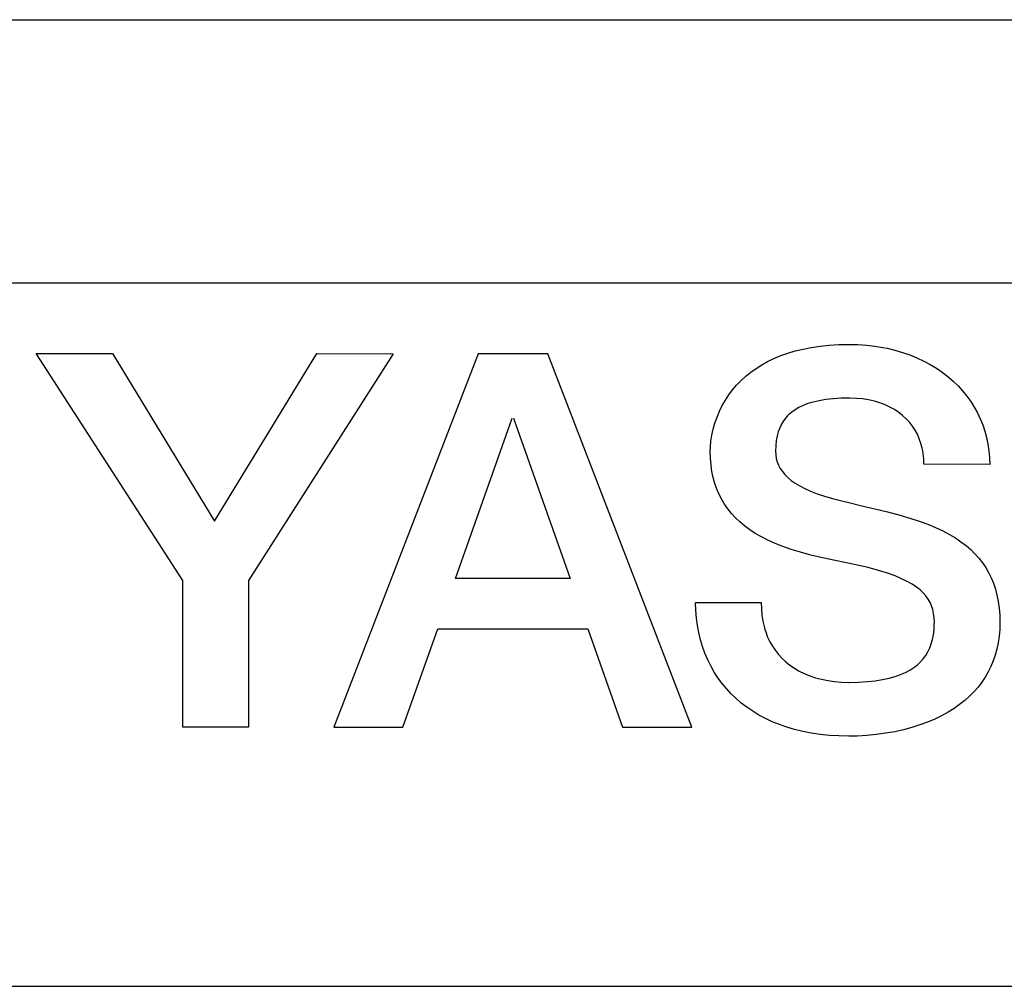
# Model space of a CAD drawing. Extents: x 60 to 814, y 62 to 540.
# Tile 12 of 25: x 430.19 to 435.79, y 434.5 to 440. Entities that reach past the tile are written whole.
import ezdxf

# ---------------------------------------------------------------- set-up
doc = ezdxf.new("R2010")
doc.units = 0
doc.header["$LTSCALE"] = 46.2
doc.layers.add('ALL_CURVE', color=7, linetype='CONTINUOUS')
doc.layers.add('ALL_FEATURES', color=7, linetype='CONTINUOUS')

msp = doc.modelspace()

# ---------------------------------------------------------------- linework, layer by layer
at = {"layer": 'ALL_CURVE', "color": 4, "linetype": 'CONTINUOUS'}
for p, q in [((463.5, 438.5), (426.5, 438.5)), ((426.5, 434.5), (444.5, 434.5))]:
    msp.add_line(p, q, dxfattribs=at)
at = {"layer": 'ALL_FEATURES', "color": 7, "linetype": 'CONTINUOUS'}
msp.add_line((421, 440), (464, 440), dxfattribs=at)
at = {"layer": 'ALL_FEATURES', "color": 40, "linetype": 'CONTINUOUS'}
for p, q in [((434.692, 438.1353), (434.7416, 438.1426)), ((434.7416, 438.1426), (434.7938, 438.1479)), ((434.7938, 438.1479), (434.8486, 438.1512)), ((434.8486, 438.1512), (434.9062, 438.1523)), ((434.9062, 438.1523), (434.9562, 438.1511)), ((434.9562, 438.1511), (435.0052, 438.1478)), ((435.0052, 438.1478), (435.053, 438.1423)), ((435.053, 438.1423), (435.0997, 438.1347)), ((431.116, 436.8083), (430.2811, 438.1)), ((430.2811, 438.1), (430.7158, 438.1)), ((430.7158, 438.1), (431.2958, 437.1474)), ((431.2958, 437.1474), (431.8786, 438.0998)), ((432.3118, 438.0995), (431.4884, 436.8095)), ((431.8786, 438.0998), (432.3118, 438.0995)), ((432.7954, 438.0995), (431.975, 435.9748)), ((433.192, 438.0996), (432.7954, 438.0995)), ((434.0128, 435.9751), (433.192, 438.0996)), ((434.4795, 438.0725), (434.5176, 438.0884)), ((434.5176, 438.0884), (434.5578, 438.1027)), ((434.5578, 438.1027), (434.6002, 438.1153)), ((434.6002, 438.1153), (434.6449, 438.1262)), ((434.6449, 438.1262), (434.692, 438.1353)), ((435.0997, 438.1347), (435.1228, 438.1301)), ((435.1228, 438.1301), (435.1675, 438.1194)), ((435.1675, 438.1194), (435.2108, 438.1068)), ((435.2108, 438.1068), (435.2526, 438.0922)), ((435.2526, 438.0922), (435.2928, 438.0758)), ((434.3773, 438.016), (434.4094, 438.0363)), ((434.4094, 438.0363), (434.4435, 438.0552)), ((434.4435, 438.0552), (434.4795, 438.0725)), ((435.2928, 438.0758), (435.3315, 438.0577)), ((435.3315, 438.0577), (435.3685, 438.0379)), ((435.3685, 438.0379), (435.4038, 438.0165)), ((434.2919, 437.9466), (434.3185, 437.9711)), ((434.3185, 437.9711), (434.347, 437.9942)), ((434.347, 437.9942), (434.3773, 438.016)), ((435.4038, 438.0165), (435.4373, 437.9935)), ((435.4373, 437.9935), (435.469, 437.969)), ((434.2438, 437.8935), (434.267, 437.9207)), ((434.267, 437.9207), (434.2919, 437.9466)), ((435.469, 437.969), (435.4989, 437.9432)), ((435.4989, 437.9432), (435.5269, 437.916)), ((435.5269, 437.916), (435.553, 437.8876)), ((434.2029, 437.8352), (434.2225, 437.865)), ((434.2225, 437.865), (434.2438, 437.8935)), ((435.553, 437.8876), (435.5771, 437.858)), ((435.5771, 437.858), (435.5993, 437.8272)), ((434.1693, 437.7721), (434.1851, 437.8042)), ((434.1851, 437.8042), (434.2029, 437.8352)), ((434.6456, 437.8049), (434.6213, 437.7933)), ((434.6726, 437.8153), (434.6456, 437.8049)), ((434.7028, 437.8244), (434.6726, 437.8153)), ((434.7364, 437.8321), (434.7028, 437.8244)), ((434.7738, 437.8384), (434.7364, 437.8321)), ((434.8155, 437.843), (434.7738, 437.8384)), ((434.8618, 437.8459), (434.8155, 437.843)), ((434.9084, 437.8467), (434.8618, 437.8459)), ((434.9114, 437.8467), (434.9084, 437.8467)), ((434.9483, 437.8454), (434.9114, 437.8467)), ((434.9839, 437.842), (434.9483, 437.8454)), ((435.0182, 437.8365), (434.9839, 437.842)), ((435.0509, 437.829), (435.0182, 437.8365)), ((435.0821, 437.8196), (435.0509, 437.829)), ((435.1115, 437.8084), (435.0821, 437.8196)), ((435.1392, 437.7956), (435.1115, 437.8084)), ((435.5993, 437.8272), (435.6194, 437.7954)), ((434.1553, 437.7391), (434.1693, 437.7721)), ((434.5629, 437.7515), (434.555, 437.7434)), ((434.5802, 437.7666), (434.5629, 437.7515)), ((434.5996, 437.7805), (434.5802, 437.7666)), ((434.6213, 437.7933), (434.5996, 437.7805)), ((435.1651, 437.7811), (435.1392, 437.7956)), ((435.1892, 437.7652), (435.1651, 437.7811)), ((435.2115, 437.7478), (435.1892, 437.7652)), ((435.232, 437.7291), (435.2115, 437.7478)), ((435.6194, 437.7954), (435.6376, 437.7626)), ((435.6376, 437.7626), (435.6537, 437.7289)), ((432.6671, 436.8209), (432.9899, 437.7333)), ((432.9976, 437.7333), (433.319, 436.8209)), ((434.1335, 437.6708), (434.1434, 437.7052)), ((434.1434, 437.7052), (434.1553, 437.7391)), ((434.5223, 437.6983), (434.5122, 437.6777)), ((434.534, 437.7174), (434.5223, 437.6983)), ((434.5475, 437.7351), (434.534, 437.7174)), ((434.555, 437.7434), (434.5475, 437.7351)), ((435.2506, 437.709), (435.232, 437.7291)), ((435.2673, 437.6877), (435.2506, 437.709)), ((435.6537, 437.7289), (435.6677, 437.6942)), ((435.6677, 437.6942), (435.6797, 437.6587)), ((434.1205, 437.6023), (434.1259, 437.6363)), ((434.1259, 437.6363), (434.1335, 437.6708)), ((434.5039, 437.6554), (434.4973, 437.6313)), ((434.5122, 437.6777), (434.5039, 437.6554)), ((435.2823, 437.6651), (435.2673, 437.6877)), ((435.2954, 437.6412), (435.2823, 437.6651)), ((435.3066, 437.616), (435.2954, 437.6412)), ((435.6797, 437.6587), (435.6895, 437.6224)), ((434.1175, 437.5696), (434.1205, 437.6023)), ((434.4924, 437.6049), (434.4893, 437.5762)), ((434.4973, 437.6313), (434.4924, 437.6049)), ((435.3159, 437.5895), (435.3066, 437.616)), ((435.3232, 437.5617), (435.3159, 437.5895)), ((435.6895, 437.6224), (435.6973, 437.5853)), ((435.6973, 437.5853), (435.7028, 437.5475)), ((434.1167, 437.5447), (434.1175, 437.5696)), ((434.1178, 437.5043), (434.1167, 437.5447)), ((434.4893, 437.5762), (434.4883, 437.5447)), ((434.4883, 437.5447), (434.4894, 437.5235)), ((434.4894, 437.5235), (434.4927, 437.5033)), ((435.3261, 437.5473), (435.3232, 437.5617)), ((435.3285, 437.5326), (435.3261, 437.5473)), ((435.3318, 437.5021), (435.3285, 437.5326)), ((435.7028, 437.5475), (435.7062, 437.509)), ((434.1211, 437.4659), (434.1178, 437.5043)), ((434.1264, 437.4293), (434.1211, 437.4659)), ((434.4927, 437.5033), (434.498, 437.4839)), ((434.498, 437.4839), (434.5055, 437.4652)), ((435.3329, 437.4703), (435.3318, 437.5021)), ((435.7074, 437.4698), (435.3329, 437.4703)), ((435.7062, 437.509), (435.7074, 437.4698)), ((434.1337, 437.3945), (434.1264, 437.4293)), ((434.5055, 437.4652), (434.5151, 437.447)), ((434.5151, 437.447), (434.527, 437.4294)), ((434.527, 437.4294), (434.5412, 437.4122)), ((434.5412, 437.4122), (434.558, 437.3954)), ((434.1429, 437.3612), (434.1337, 437.3945)), ((434.154, 437.3295), (434.1429, 437.3612)), ((434.558, 437.3954), (434.5776, 437.3789)), ((434.5776, 437.3789), (434.6001, 437.3629)), ((434.6001, 437.3629), (434.6258, 437.3472)), ((434.167, 437.2992), (434.154, 437.3295)), ((434.1818, 437.2703), (434.167, 437.2992)), ((434.6258, 437.3472), (434.655, 437.332)), ((434.655, 437.332), (434.6879, 437.3172)), ((434.6879, 437.3172), (434.7249, 437.303)), ((434.7249, 437.303), (434.7662, 437.2893)), ((434.1985, 437.2425), (434.1818, 437.2703)), ((434.2171, 437.2159), (434.1985, 437.2425)), ((434.7662, 437.2893), (434.8125, 437.2761)), ((434.8125, 437.2761), (434.8653, 437.2628)), ((434.8653, 437.2628), (434.9062, 437.2527)), ((434.9062, 437.2527), (434.9726, 437.2359)), ((434.2376, 437.1904), (434.2171, 437.2159)), ((434.2602, 437.1659), (434.2376, 437.1904)), ((434.9726, 437.2359), (435.1187, 437.201)), ((435.1187, 437.201), (435.1905, 437.1823)), ((434.2849, 437.1423), (434.2602, 437.1659)), ((434.3118, 437.1197), (434.2849, 437.1423)), ((435.1905, 437.1823), (435.2519, 437.1646)), ((435.2519, 437.1646), (435.3062, 437.147)), ((435.3062, 437.147), (435.3551, 437.1291)), ((434.3411, 437.098), (434.3118, 437.1197)), ((434.3729, 437.0772), (434.3411, 437.098)), ((434.4075, 437.0572), (434.3729, 437.0772)), ((435.3551, 437.1291), (435.3996, 437.1106)), ((435.3996, 437.1106), (435.4403, 437.0915)), ((435.4403, 437.0915), (435.4776, 437.0717)), ((434.445, 437.0381), (434.4075, 437.0572)), ((434.4856, 437.0198), (434.445, 437.0381)), ((434.5299, 437.0024), (434.4856, 437.0198)), ((435.4776, 437.0717), (435.5119, 437.0511)), ((435.5119, 437.0511), (435.5434, 437.0298)), ((435.5434, 437.0298), (435.5724, 437.0076)), ((434.5781, 436.9856), (434.5299, 437.0024)), ((434.6309, 436.9696), (434.5781, 436.9856)), ((434.6895, 436.954), (434.6309, 436.9696)), ((435.5724, 437.0076), (435.599, 436.9845)), ((435.599, 436.9845), (435.6234, 436.9605)), ((434.7561, 436.9383), (434.6895, 436.954)), ((434.8369, 436.9213), (434.7561, 436.9383)), ((434.9089, 436.9065), (434.8369, 436.9213)), ((434.9458, 436.8986), (434.9089, 436.9065)), ((435.6234, 436.9605), (435.6457, 436.9355)), ((435.6457, 436.9355), (435.666, 436.9095)), ((435.666, 436.9095), (435.6843, 436.8823)), ((435.0153, 436.8821), (434.9458, 436.8986)), ((435.0744, 436.8662), (435.0153, 436.8821)), ((435.125, 436.8505), (435.0744, 436.8662)), ((435.1684, 436.8349), (435.125, 436.8505)), ((435.6843, 436.8823), (435.7008, 436.8539)), ((435.7008, 436.8539), (435.7155, 436.8242)), ((431.116, 435.9748), (431.116, 436.8083)), ((431.4884, 436.8095), (431.4884, 435.9748)), ((433.319, 436.8209), (432.6671, 436.8209)), ((435.2057, 436.8193), (435.1684, 436.8349)), ((435.2379, 436.8037), (435.2057, 436.8193)), ((435.2658, 436.7879), (435.2379, 436.8037)), ((435.7155, 436.8242), (435.7284, 436.7931)), ((435.7284, 436.7931), (435.7394, 436.7605)), ((435.2898, 436.7719), (435.2658, 436.7879)), ((435.3105, 436.7556), (435.2898, 436.7719)), ((435.3283, 436.7389), (435.3105, 436.7556)), ((435.3436, 436.7216), (435.3283, 436.7389)), ((435.7394, 436.7605), (435.7486, 436.7262)), ((434.0334, 436.6819), (434.0334, 436.6838)), ((434.0334, 436.6838), (434.4063, 436.6838)), ((434.0346, 436.6384), (434.0334, 436.6819)), ((434.4063, 436.6838), (434.4075, 436.6469)), ((435.3565, 436.7036), (435.3436, 436.7216)), ((435.3622, 436.6942), (435.3565, 436.7036)), ((435.3674, 436.6847), (435.3622, 436.6942)), ((435.3762, 436.6648), (435.3674, 436.6847)), ((435.7486, 436.7262), (435.7558, 436.6902)), ((435.7558, 436.6902), (435.7611, 436.6523)), ((434.0381, 436.5956), (434.0346, 436.6384)), ((434.4075, 436.6469), (434.4107, 436.6117)), ((435.3831, 436.6438), (435.3762, 436.6648)), ((435.388, 436.6213), (435.3831, 436.6438)), ((435.7611, 436.6523), (435.7644, 436.6125)), ((434.0437, 436.5535), (434.0381, 436.5956)), ((434.4107, 436.6117), (434.416, 436.5782)), ((434.416, 436.5782), (434.4233, 436.5464)), ((435.3911, 436.597), (435.388, 436.6213)), ((435.3921, 436.5705), (435.3911, 436.597)), ((435.392, 436.5603), (435.3921, 436.5705)), ((435.7644, 436.6125), (435.7655, 436.5705)), ((435.7655, 436.5705), (435.7644, 436.5304)), ((432.3678, 435.9748), (432.5655, 436.5338)), ((432.5655, 436.5338), (433.4202, 436.5338)), ((433.4202, 436.5338), (433.617, 435.9751)), ((434.0514, 436.5123), (434.0437, 436.5535)), ((434.4233, 436.5464), (434.4277, 436.531)), ((434.4277, 436.531), (434.4325, 436.5161)), ((434.4325, 436.5161), (434.4435, 436.4874)), ((435.3869, 436.4997), (435.3904, 436.5287)), ((435.3904, 436.5287), (435.392, 436.5603)), ((435.7644, 436.5304), (435.763, 436.5109)), ((434.0612, 436.4721), (434.0514, 436.5123)), ((434.073, 436.4329), (434.0612, 436.4721)), ((434.4435, 436.4874), (434.4564, 436.4602)), ((434.4564, 436.4602), (434.471, 436.4345)), ((435.3746, 436.4481), (435.3816, 436.473)), ((435.3816, 436.473), (435.3869, 436.4997)), ((435.7611, 436.4918), (435.7557, 436.4547)), ((435.763, 436.5109), (435.7611, 436.4918)), ((434.0868, 436.3949), (434.073, 436.4329)), ((434.471, 436.4345), (434.4874, 436.4102)), ((434.4874, 436.4102), (434.5055, 436.3874)), ((435.3432, 436.3831), (435.3554, 436.4034)), ((435.3554, 436.4034), (435.3659, 436.425)), ((435.3659, 436.425), (435.3746, 436.4481)), ((435.7483, 436.419), (435.7388, 436.3847)), ((435.7557, 436.4547), (435.7483, 436.419)), ((434.1025, 436.3581), (434.0868, 436.3949)), ((434.1201, 436.3226), (434.1025, 436.3581)), ((434.5055, 436.3874), (434.5254, 436.3659)), ((434.5254, 436.3659), (434.5471, 436.3458)), ((434.5471, 436.3458), (434.5705, 436.3271)), ((435.2953, 436.3297), (435.3132, 436.3464)), ((435.3132, 436.3464), (435.3292, 436.3642)), ((435.3292, 436.3642), (435.3432, 436.3831)), ((435.7274, 436.3515), (435.7141, 436.3196)), ((435.7388, 436.3847), (435.7274, 436.3515)), ((434.1395, 436.2883), (434.1201, 436.3226)), ((434.5705, 436.3271), (434.5958, 436.3098)), ((434.5958, 436.3098), (434.6229, 436.294)), ((434.6229, 436.294), (434.6518, 436.2797)), ((435.2275, 436.2862), (435.2525, 436.2996)), ((435.2525, 436.2996), (435.2641, 436.3067)), ((435.2641, 436.3067), (435.2751, 436.3141)), ((435.2751, 436.3141), (435.2953, 436.3297)), ((435.6988, 436.2889), (435.6816, 436.2592)), ((435.7141, 436.3196), (435.6988, 436.2889)), ((434.1608, 436.2554), (434.1395, 436.2883)), ((434.1838, 436.2238), (434.1608, 436.2554)), ((434.6518, 436.2797), (434.6826, 436.267)), ((434.6826, 436.267), (434.7152, 436.256)), ((434.7152, 436.256), (434.7496, 436.2468)), ((434.7496, 436.2468), (434.7858, 436.2394)), ((434.7858, 436.2394), (434.8237, 436.234)), ((434.8237, 436.234), (434.8632, 436.2307)), ((434.9609, 436.2306), (435.0108, 436.2337)), ((435.0108, 436.2337), (435.0562, 436.2386)), ((435.0562, 436.2386), (435.0975, 436.2453)), ((435.0975, 436.2453), (435.135, 436.2535)), ((435.135, 436.2535), (435.169, 436.2631)), ((435.169, 436.2631), (435.1997, 436.274)), ((435.1997, 436.274), (435.2275, 436.2862)), ((435.6816, 436.2592), (435.6624, 436.2306)), ((434.2085, 436.1937), (434.1838, 436.2238)), ((434.235, 436.1649), (434.2085, 436.1937)), ((434.8632, 436.2307), (434.9042, 436.2295)), ((434.9042, 436.2295), (434.9062, 436.2295)), ((434.9062, 436.2295), (434.9609, 436.2306)), ((435.6413, 436.203), (435.6181, 436.1765)), ((435.6624, 436.2306), (435.6413, 436.203)), ((434.2633, 436.1376), (434.235, 436.1649)), ((434.2932, 436.1118), (434.2633, 436.1376)), ((435.5654, 436.1264), (435.5358, 436.103)), ((435.5928, 436.1509), (435.5654, 436.1264)), ((435.6181, 436.1765), (435.5928, 436.1509)), ((434.3249, 436.0874), (434.2932, 436.1118)), ((434.3584, 436.0646), (434.3249, 436.0874)), ((434.3936, 436.0433), (434.3584, 436.0646)), ((435.504, 436.0806), (435.4699, 436.0594)), ((435.5358, 436.103), (435.504, 436.0806)), ((434.4306, 436.0235), (434.3936, 436.0433)), ((434.4694, 436.0054), (434.4306, 436.0235)), ((435.3948, 436.0205), (435.3537, 436.0031)), ((435.4335, 436.0393), (435.3948, 436.0205)), ((435.4699, 436.0594), (435.4335, 436.0393)), ((431.4884, 435.9748), (431.116, 435.9748)), ((431.975, 435.9748), (432.3678, 435.9748)), ((433.617, 435.9751), (434.0128, 435.9751)), ((434.51, 435.9889), (434.4694, 436.0054)), ((434.5526, 435.9741), (434.51, 435.9889)), ((434.597, 435.9611), (434.5526, 435.9741)), ((434.6434, 435.9499), (434.597, 435.9611)), ((435.2166, 435.9597), (435.1667, 435.9487)), ((435.2645, 435.9726), (435.2166, 435.9597)), ((435.3102, 435.9871), (435.2645, 435.9726)), ((435.3537, 436.0031), (435.3102, 435.9871)), ((434.6918, 435.9405), (434.6434, 435.9499)), ((434.7423, 435.9332), (434.6918, 435.9405)), ((434.7948, 435.9278), (434.7423, 435.9332)), ((434.8494, 435.9245), (434.7948, 435.9278)), ((434.9062, 435.9234), (434.8494, 435.9245)), ((434.9523, 435.9242), (434.9062, 435.9234)), ((435.0073, 435.9271), (434.9523, 435.9242)), ((435.0617, 435.9323), (435.0073, 435.9271)), ((435.115, 435.9395), (435.0617, 435.9323)), ((435.1667, 435.9487), (435.115, 435.9395))]:
    msp.add_line(p, q, dxfattribs=at)

doc.saveas('drawing.dxf')
